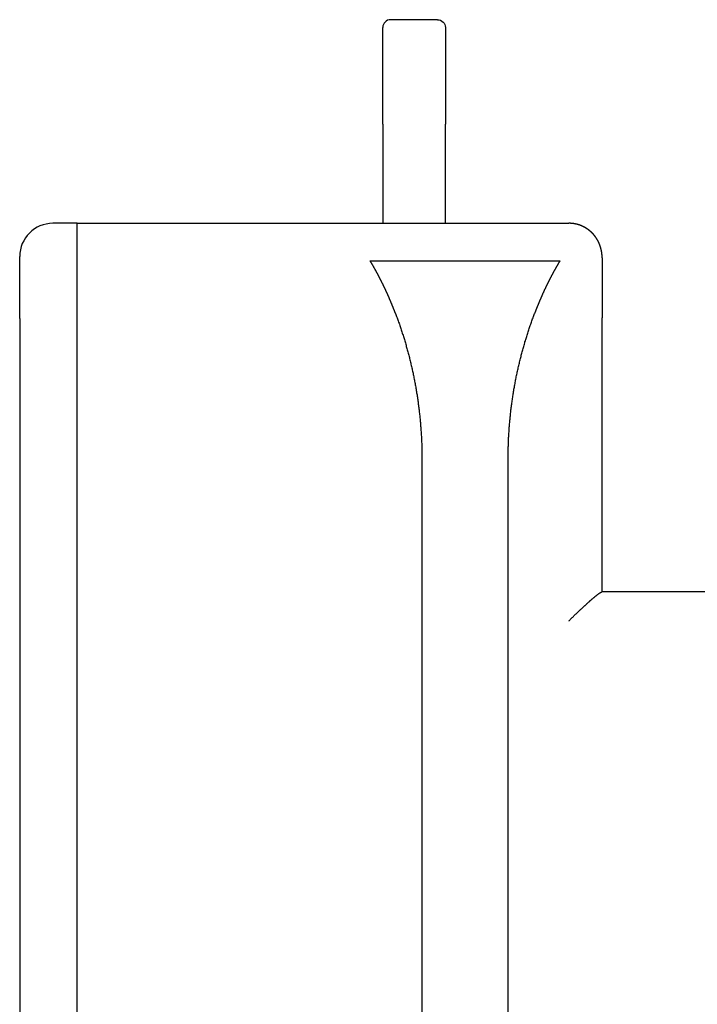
# Model space of a CAD drawing. Extents: x 1917 to 3682, y 1570 to 2675.
# Tile 16 of 166: x 1917 to 2047, y 1775 to 1964. Entities that reach past the tile are written whole.
import ezdxf

# ---------------------------------------------------------------- set-up
doc = ezdxf.new("R2010")
doc.units = 0
doc.header["$MEASUREMENT"] = 0
doc.layers.add('KF_SEQUENZA_5_NW_REAR', color=7, linetype='CONTINUOUS')
doc.layers.add('KF_SEQUENZA_5_NW_TOP', color=7, linetype='CONTINUOUS')

# ---------------------------------------------------------------- blocks, each defined once
blk = doc.blocks.new('KF_SEQUENZA_5_NW_TOP')
at = {"layer": 'KF_SEQUENZA_5_NW_TOP'}
for p, q in [((-114.5, 277.59), (-114.5, 296.09)), ((-104, 297.59), (-113, 297.59)), ((-102.5, 296.09), (-102.5, 277.59)), ((-114.5, 277.59), (-114.5, 258.59)), ((-102.5, 258.59), (-102.5, 277.59)), ((-173, 258.59), (-177.65, 258.59)), ((-173, 258.59), (-78.85, 258.59)), ((-173, 241.35), (-173, 258.59)), ((-173, 258.59), (-96.5, 258.59)), ((-184, 240.38), (-184, 252.24)), ((-116.91, 251.41), (-80.59, 251.41)), ((-72.5, 251.99), (-72.5, 240.52)), ((-184, 240.38), (-184, 34.13)), ((-173, 32.59), (-173, 241.35)), ((-173, 32.59), (-173, 241.2)), ((-72.5, 187.99), (-72.5, 240.52)), ((-107, 213.55), (-107, 32.59)), ((-90.5, 32.59), (-90.5, 213.55)), ((72.55, 187.99), (-72.55, 187.99))]:
    blk.add_line(p, q, dxfattribs=at)
for points in [[(-72.5, 251.99, 0), (-72.5, 252, 0), (-72.5, 252.02, 0), (-72.5, 252.04, 0), (-72.5, 252.05, 0), (-72.5, 252.07, 0), (-72.5, 252.09, 0), (-72.5, 252.1, 0), (-72.5, 252.12, 0), (-72.5, 252.14, 0), (-72.5, 252.16, 0), (-72.5, 252.17, 0), (-72.5, 252.19, 0), (-72.5, 252.21, 0), (-72.5, 252.22, 0), (-72.5, 252.24, 0), (-72.51, 252.26, 0), (-72.51, 252.28, 0), (-72.51, 252.29, 0), (-72.51, 252.31, 0), (-72.51, 252.33, 0), (-72.51, 252.34, 0), (-72.51, 252.36, 0), (-72.51, 252.38, 0), (-72.51, 252.4, 0), (-72.51, 252.41, 0), (-72.51, 252.43, 0), (-72.52, 252.45, 0), (-72.52, 252.47, 0), (-72.52, 252.48, 0), (-72.52, 252.5, 0), (-72.52, 252.52, 0), (-72.52, 252.54, 0), (-72.52, 252.55, 0), (-72.52, 252.57, 0), (-72.53, 252.59, 0), (-72.53, 252.61, 0), (-72.53, 252.62, 0), (-72.53, 252.64, 0), (-72.53, 252.66, 0), (-72.53, 252.68, 0), (-72.54, 252.7, 0), (-72.54, 252.71, 0), (-72.54, 252.73, 0), (-72.54, 252.75, 0), (-72.54, 252.77, 0), (-72.55, 252.78, 0), (-72.55, 252.8, 0), (-72.55, 252.82, 0), (-72.55, 252.84, 0), (-72.55, 252.86, 0), (-72.56, 252.87, 0), (-72.56, 252.89, 0), (-72.56, 252.91, 0), (-72.56, 252.93, 0), (-72.56, 252.94, 0), (-72.57, 252.96, 0), (-72.57, 252.98, 0), (-72.57, 253, 0), (-72.58, 253.02, 0), (-72.58, 253.03, 0), (-72.58, 253.05, 0), (-72.58, 253.07, 0), (-72.59, 253.09, 0), (-72.59, 253.11, 0), (-72.59, 253.12, 0), (-72.59, 253.14, 0), (-72.6, 253.16, 0), (-72.6, 253.18, 0), (-72.6, 253.2, 0), (-72.61, 253.21, 0), (-72.61, 253.23, 0), (-72.61, 253.25, 0), (-72.62, 253.27, 0), (-72.62, 253.28, 0), (-72.62, 253.3, 0), (-72.63, 253.32, 0), (-72.63, 253.34, 0), (-72.63, 253.36, 0), (-72.64, 253.37, 0), (-72.64, 253.39, 0), (-72.64, 253.41, 0), (-72.65, 253.43, 0), (-72.65, 253.44, 0), (-72.66, 253.46, 0), (-72.66, 253.48, 0), (-72.66, 253.5, 0), (-72.67, 253.52, 0), (-72.67, 253.53, 0), (-72.67, 253.55, 0), (-72.68, 253.57, 0), (-72.68, 253.59, 0), (-72.69, 253.6, 0), (-72.69, 253.62, 0), (-72.7, 253.64, 0), (-72.7, 253.66, 0), (-72.7, 253.68, 0), (-72.71, 253.69, 0), (-72.71, 253.71, 0), (-72.72, 253.73, 0), (-72.72, 253.75, 0), (-72.73, 253.76, 0), (-72.73, 253.78, 0), (-72.74, 253.8, 0), (-72.74, 253.81, 0), (-72.75, 253.83, 0), (-72.75, 253.85, 0), (-72.75, 253.87, 0), (-72.76, 253.88, 0), (-72.76, 253.9, 0), (-72.77, 253.92, 0), (-72.77, 253.94, 0), (-72.78, 253.95, 0), (-72.78, 253.97, 0), (-72.79, 253.99, 0), (-72.79, 254, 0), (-72.8, 254.02, 0), (-72.81, 254.04, 0), (-72.81, 254.05, 0), (-72.82, 254.07, 0), (-72.82, 254.09, 0), (-72.83, 254.1, 0), (-72.83, 254.12, 0), (-72.84, 254.14, 0), (-72.84, 254.16, 0), (-72.85, 254.17, 0), (-72.85, 254.19, 0), (-72.86, 254.21, 0), (-72.86, 254.22, 0), (-72.87, 254.24, 0), (-72.88, 254.25, 0), (-72.88, 254.27, 0), (-72.89, 254.29, 0), (-72.89, 254.3, 0), (-72.9, 254.32, 0), (-72.9, 254.34, 0), (-72.91, 254.35, 0), (-72.92, 254.37, 0), (-72.92, 254.38, 0), (-72.93, 254.4, 0), (-72.93, 254.42, 0), (-72.94, 254.43, 0), (-72.95, 254.45, 0), (-72.95, 254.47, 0), (-72.96, 254.48, 0), (-72.96, 254.5, 0), (-72.97, 254.51, 0), (-72.98, 254.53, 0), (-72.98, 254.54, 0), (-72.99, 254.56, 0), (-72.99, 254.57, 0), (-73, 254.59, 0), (-73.01, 254.61, 0), (-73.01, 254.62, 0), (-73.02, 254.64, 0), (-73.03, 254.65, 0), (-73.03, 254.67, 0), (-73.04, 254.68, 0), (-73.05, 254.7, 0), (-73.05, 254.71, 0), (-73.06, 254.73, 0), (-73.07, 254.75, 0), (-73.07, 254.76, 0), (-73.08, 254.78, 0), (-73.09, 254.79, 0), (-73.09, 254.81, 0), (-73.1, 254.82, 0), (-73.11, 254.84, 0), (-73.12, 254.85, 0), (-73.12, 254.87, 0), (-73.13, 254.89, 0), (-73.14, 254.9, 0), (-73.14, 254.92, 0), (-73.15, 254.93, 0), (-73.16, 254.95, 0), (-73.17, 254.97, 0), (-73.17, 254.98, 0), (-73.18, 255, 0), (-73.19, 255.01, 0), (-73.2, 255.03, 0), (-73.21, 255.04, 0), (-73.21, 255.06, 0), (-73.22, 255.08, 0), (-73.23, 255.09, 0), (-73.24, 255.11, 0), (-73.25, 255.12, 0), (-73.25, 255.14, 0), (-73.26, 255.16, 0), (-73.27, 255.17, 0), (-73.28, 255.19, 0), (-73.29, 255.2, 0), (-73.29, 255.22, 0), (-73.3, 255.23, 0), (-73.31, 255.25, 0), (-73.32, 255.26, 0), (-73.33, 255.28, 0), (-73.34, 255.3, 0), (-73.35, 255.31, 0), (-73.35, 255.33, 0), (-73.36, 255.34, 0), (-73.37, 255.36, 0), (-73.38, 255.38, 0), (-73.39, 255.39, 0), (-73.4, 255.41, 0), (-73.41, 255.42, 0), (-73.42, 255.44, 0), (-73.43, 255.45, 0), (-73.44, 255.47, 0), (-73.44, 255.49, 0), (-73.45, 255.5, 0), (-73.46, 255.52, 0), (-73.47, 255.53, 0), (-73.48, 255.55, 0), (-73.49, 255.56, 0), (-73.5, 255.58, 0), (-73.51, 255.59, 0), (-73.52, 255.61, 0), (-73.53, 255.62, 0), (-73.54, 255.64, 0), (-73.55, 255.66, 0), (-73.56, 255.67, 0), (-73.57, 255.69, 0), (-73.58, 255.7, 0), (-73.59, 255.72, 0), (-73.6, 255.73, 0), (-73.61, 255.75, 0), (-73.62, 255.76, 0), (-73.63, 255.78, 0), (-73.64, 255.79, 0), (-73.65, 255.81, 0), (-73.66, 255.82, 0), (-73.67, 255.84, 0), (-73.68, 255.85, 0), (-73.69, 255.87, 0), (-73.7, 255.88, 0), (-73.71, 255.9, 0), (-73.72, 255.91, 0), (-73.73, 255.93, 0), (-73.74, 255.94, 0), (-73.75, 255.96, 0), (-73.76, 255.97, 0), (-73.77, 255.99, 0), (-73.78, 256, 0), (-73.8, 256.01, 0), (-73.81, 256.03, 0), (-73.82, 256.04, 0), (-73.83, 256.06, 0), (-73.84, 256.07, 0), (-73.85, 256.09, 0), (-73.86, 256.1, 0), (-73.87, 256.12, 0), (-73.88, 256.13, 0), (-73.89, 256.14, 0), (-73.9, 256.16, 0), (-73.92, 256.17, 0), (-73.93, 256.19, 0), (-73.94, 256.2, 0), (-73.95, 256.21, 0), (-73.96, 256.23, 0), (-73.97, 256.24, 0), (-73.98, 256.26, 0), (-73.99, 256.27, 0), (-74.01, 256.28, 0), (-74.02, 256.3, 0), (-74.03, 256.31, 0), (-74.04, 256.32, 0), (-74.05, 256.34, 0), (-74.06, 256.35, 0), (-74.07, 256.37, 0), (-74.08, 256.38, 0), (-74.1, 256.39, 0), (-74.11, 256.41, 0), (-74.12, 256.42, 0), (-74.13, 256.43, 0), (-74.14, 256.45, 0), (-74.15, 256.46, 0), (-74.17, 256.47, 0), (-74.18, 256.49, 0), (-74.19, 256.5, 0), (-74.2, 256.51, 0), (-74.21, 256.52, 0), (-74.22, 256.54, 0), (-74.23, 256.55, 0), (-74.25, 256.56, 0), (-74.26, 256.57, 0), (-74.27, 256.59, 0), (-74.28, 256.6, 0), (-74.29, 256.61, 0), (-74.3, 256.62, 0), (-74.32, 256.64, 0), (-74.33, 256.65, 0), (-74.34, 256.66, 0), (-74.35, 256.67, 0), (-74.36, 256.69, 0), (-74.38, 256.7, 0), (-74.39, 256.71, 0), (-74.4, 256.72, 0), (-74.41, 256.73, 0), (-74.42, 256.75, 0), (-74.43, 256.76, 0), (-74.45, 256.77, 0), (-74.46, 256.78, 0), (-74.47, 256.79, 0), (-74.48, 256.81, 0), (-74.49, 256.82, 0), (-74.51, 256.83, 0), (-74.52, 256.84, 0), (-74.53, 256.85, 0), (-74.54, 256.86, 0), (-74.56, 256.88, 0), (-74.57, 256.89, 0), (-74.58, 256.9, 0), (-74.59, 256.91, 0), (-74.61, 256.92, 0), (-74.62, 256.94, 0), (-74.63, 256.95, 0), (-74.65, 256.96, 0), (-74.66, 256.97, 0), (-74.67, 256.98, 0), (-74.68, 256.99, 0), (-74.7, 257, 0), (-74.71, 257.02, 0), (-74.72, 257.03, 0), (-74.74, 257.04, 0), (-74.75, 257.05, 0), (-74.76, 257.06, 0), (-74.78, 257.07, 0), (-74.79, 257.09, 0), (-74.8, 257.1, 0), (-74.82, 257.11, 0), (-74.83, 257.12, 0), (-74.85, 257.13, 0), (-74.86, 257.14, 0), (-74.87, 257.16, 0), (-74.89, 257.17, 0), (-74.9, 257.18, 0), (-74.91, 257.19, 0), (-74.93, 257.2, 0), (-74.94, 257.21, 0), (-74.96, 257.22, 0), (-74.97, 257.24, 0), (-74.98, 257.25, 0), (-75, 257.26, 0), (-75.01, 257.27, 0), (-75.03, 257.28, 0), (-75.04, 257.29, 0), (-75.06, 257.3, 0), (-75.07, 257.31, 0), (-75.08, 257.32, 0), (-75.1, 257.33, 0), (-75.11, 257.35, 0), (-75.13, 257.36, 0), (-75.14, 257.37, 0), (-75.16, 257.38, 0), (-75.17, 257.39, 0), (-75.19, 257.4, 0), (-75.2, 257.41, 0), (-75.22, 257.42, 0), (-75.23, 257.43, 0), (-75.25, 257.44, 0), (-75.26, 257.45, 0), (-75.28, 257.46, 0), (-75.29, 257.47, 0), (-75.31, 257.48, 0), (-75.32, 257.49, 0), (-75.34, 257.5, 0), (-75.35, 257.51, 0), (-75.37, 257.52, 0), (-75.38, 257.54, 0), (-75.4, 257.55, 0), (-75.41, 257.56, 0), (-75.43, 257.57, 0), (-75.44, 257.58, 0), (-75.46, 257.59, 0), (-75.47, 257.6, 0), (-75.49, 257.61, 0), (-75.5, 257.62, 0), (-75.52, 257.62, 0), (-75.53, 257.63, 0), (-75.55, 257.64, 0), (-75.56, 257.65, 0), (-75.58, 257.66, 0), (-75.6, 257.67, 0), (-75.61, 257.68, 0), (-75.63, 257.69, 0), (-75.64, 257.7, 0), (-75.66, 257.71, 0), (-75.67, 257.72, 0), (-75.69, 257.73, 0), (-75.7, 257.74, 0), (-75.72, 257.75, 0), (-75.74, 257.76, 0), (-75.75, 257.76, 0), (-75.77, 257.77, 0), (-75.78, 257.78, 0), (-75.8, 257.79, 0), (-75.81, 257.8, 0), (-75.83, 257.81, 0), (-75.85, 257.82, 0), (-75.86, 257.83, 0), (-75.88, 257.84, 0), (-75.89, 257.84, 0), (-75.91, 257.85, 0), (-75.92, 257.86, 0), (-75.94, 257.87, 0), (-75.96, 257.88, 0), (-75.97, 257.89, 0), (-75.99, 257.89, 0), (-76, 257.9, 0), (-76.02, 257.91, 0), (-76.04, 257.92, 0), (-76.05, 257.93, 0), (-76.07, 257.93, 0), (-76.08, 257.94, 0), (-76.1, 257.95, 0), (-76.11, 257.96, 0), (-76.13, 257.97, 0), (-76.15, 257.97, 0), (-76.16, 257.98, 0), (-76.18, 257.99, 0), (-76.19, 258, 0), (-76.21, 258, 0), (-76.22, 258.01, 0), (-76.24, 258.02, 0), (-76.26, 258.02, 0), (-76.27, 258.03, 0), (-76.29, 258.04, 0), (-76.3, 258.05, 0), (-76.32, 258.05, 0), (-76.33, 258.06, 0), (-76.35, 258.07, 0), (-76.36, 258.07, 0), (-76.38, 258.08, 0), (-76.4, 258.09, 0), (-76.41, 258.1, 0), (-76.43, 258.1, 0), (-76.44, 258.11, 0), (-76.46, 258.11, 0), (-76.47, 258.12, 0), (-76.49, 258.13, 0), (-76.5, 258.13, 0), (-76.52, 258.14, 0), (-76.54, 258.15, 0), (-76.55, 258.15, 0), (-76.57, 258.16, 0), (-76.58, 258.17, 0), (-76.6, 258.17, 0), (-76.62, 258.18, 0), (-76.63, 258.18, 0), (-76.65, 258.19, 0), (-76.66, 258.2, 0), (-76.68, 258.2, 0), (-76.7, 258.21, 0), (-76.71, 258.21, 0), (-76.73, 258.22, 0), (-76.75, 258.23, 0), (-76.76, 258.23, 0), (-76.78, 258.24, 0), (-76.8, 258.24, 0), (-76.81, 258.25, 0), (-76.83, 258.25, 0), (-76.85, 258.26, 0), (-76.86, 258.27, 0), (-76.88, 258.27, 0), (-76.9, 258.28, 0), (-76.91, 258.28, 0), (-76.93, 258.29, 0), (-76.95, 258.29, 0), (-76.96, 258.3, 0), (-76.98, 258.31, 0), (-77, 258.31, 0), (-77.01, 258.31, 0), (-77.03, 258.32, 0), (-77.05, 258.33, 0), (-77.07, 258.33, 0), (-77.08, 258.34, 0), (-77.1, 258.34, 0), (-77.12, 258.35, 0), (-77.14, 258.35, 0), (-77.15, 258.36, 0), (-77.17, 258.36, 0), (-77.19, 258.37, 0), (-77.2, 258.37, 0), (-77.22, 258.38, 0), (-77.24, 258.38, 0), (-77.26, 258.38, 0), (-77.27, 258.39, 0), (-77.29, 258.39, 0), (-77.31, 258.4, 0), (-77.33, 258.4, 0), (-77.35, 258.41, 0), (-77.36, 258.41, 0), (-77.38, 258.42, 0), (-77.4, 258.42, 0), (-77.42, 258.43, 0), (-77.43, 258.43, 0), (-77.45, 258.43, 0), (-77.47, 258.44, 0), (-77.49, 258.44, 0), (-77.5, 258.45, 0), (-77.52, 258.45, 0), (-77.54, 258.45, 0), (-77.56, 258.46, 0), (-77.58, 258.46, 0), (-77.59, 258.46, 0), (-77.61, 258.47, 0), (-77.63, 258.47, 0), (-77.65, 258.48, 0), (-77.67, 258.48, 0), (-77.68, 258.48, 0), (-77.7, 258.49, 0), (-77.72, 258.49, 0), (-77.74, 258.49, 0), (-77.76, 258.5, 0), (-77.77, 258.5, 0), (-77.79, 258.5, 0), (-77.81, 258.5, 0), (-77.83, 258.51, 0), (-77.85, 258.51, 0), (-77.86, 258.51, 0), (-77.88, 258.52, 0), (-77.9, 258.52, 0), (-77.92, 258.52, 0), (-77.94, 258.52, 0), (-77.95, 258.53, 0), (-77.97, 258.53, 0), (-77.99, 258.53, 0), (-78.01, 258.54, 0), (-78.03, 258.54, 0), (-78.04, 258.54, 0), (-78.06, 258.54, 0), (-78.08, 258.55, 0), (-78.1, 258.55, 0), (-78.12, 258.55, 0), (-78.13, 258.55, 0), (-78.15, 258.55, 0), (-78.17, 258.56, 0), (-78.19, 258.56, 0), (-78.21, 258.56, 0), (-78.22, 258.56, 0), (-78.24, 258.56, 0), (-78.26, 258.56, 0), (-78.28, 258.57, 0), (-78.29, 258.57, 0), (-78.31, 258.57, 0), (-78.33, 258.57, 0), (-78.35, 258.57, 0), (-78.37, 258.57, 0), (-78.38, 258.57, 0), (-78.4, 258.58, 0), (-78.42, 258.58, 0), (-78.44, 258.58, 0), (-78.45, 258.58, 0), (-78.47, 258.58, 0), (-78.49, 258.58, 0), (-78.51, 258.58, 0), (-78.52, 258.58, 0), (-78.54, 258.58, 0), (-78.56, 258.59, 0), (-78.58, 258.59, 0), (-78.59, 258.59, 0), (-78.61, 258.59, 0), (-78.63, 258.59, 0), (-78.65, 258.59, 0), (-78.66, 258.59, 0), (-78.68, 258.59, 0), (-78.7, 258.59, 0), (-78.71, 258.59, 0), (-78.73, 258.59, 0), (-78.75, 258.59, 0), (-78.77, 258.59, 0), (-78.78, 258.59, 0), (-78.8, 258.59, 0), (-78.82, 258.59, 0), (-78.83, 258.59, 0), (-78.85, 258.59, 0)], [(-112.07, 241.35, 0), (-112.09, 241.39, 0), (-112.11, 241.44, 0), (-112.12, 241.48, 0), (-112.14, 241.52, 0), (-112.15, 241.56, 0), (-112.17, 241.6, 0), (-112.19, 241.65, 0), (-112.2, 241.69, 0), (-112.22, 241.73, 0), (-112.23, 241.77, 0), (-112.25, 241.81, 0), (-112.27, 241.86, 0), (-112.28, 241.9, 0), (-112.3, 241.94, 0), (-112.32, 241.98, 0), (-112.33, 242.03, 0), (-112.35, 242.07, 0), (-112.37, 242.11, 0), (-112.38, 242.15, 0), (-112.4, 242.19, 0), (-112.42, 242.24, 0), (-112.43, 242.28, 0), (-112.45, 242.32, 0), (-112.47, 242.36, 0), (-112.48, 242.41, 0), (-112.5, 242.45, 0), (-112.52, 242.49, 0), (-112.53, 242.53, 0), (-112.55, 242.57, 0), (-112.57, 242.62, 0), (-112.58, 242.66, 0), (-112.6, 242.7, 0), (-112.62, 242.74, 0), (-112.63, 242.78, 0), (-112.65, 242.83, 0), (-112.67, 242.87, 0), (-112.69, 242.91, 0), (-112.7, 242.95, 0), (-112.72, 243, 0), (-112.74, 243.04, 0), (-112.75, 243.08, 0), (-112.77, 243.12, 0), (-112.79, 243.16, 0), (-112.81, 243.21, 0), (-112.82, 243.25, 0), (-112.84, 243.29, 0), (-112.86, 243.33, 0), (-112.88, 243.37, 0), (-112.89, 243.42, 0), (-112.91, 243.46, 0), (-112.93, 243.5, 0), (-112.94, 243.54, 0), (-112.96, 243.58, 0), (-112.98, 243.63, 0), (-113, 243.67, 0), (-113.02, 243.71, 0), (-113.03, 243.75, 0), (-113.05, 243.79, 0), (-113.07, 243.84, 0), (-113.09, 243.88, 0), (-113.11, 243.92, 0), (-113.12, 243.96, 0), (-113.14, 244, 0), (-113.16, 244.04, 0), (-113.18, 244.09, 0), (-113.19, 244.13, 0), (-113.21, 244.17, 0), (-113.23, 244.21, 0), (-113.25, 244.25, 0), (-113.27, 244.3, 0), (-113.28, 244.34, 0), (-113.3, 244.38, 0), (-113.32, 244.42, 0), (-113.34, 244.46, 0), (-113.36, 244.5, 0), (-113.38, 244.55, 0), (-113.39, 244.59, 0), (-113.41, 244.63, 0), (-113.43, 244.67, 0), (-113.45, 244.71, 0), (-113.47, 244.75, 0), (-113.48, 244.79, 0), (-113.5, 244.84, 0), (-113.52, 244.88, 0), (-113.54, 244.92, 0), (-113.56, 244.96, 0), (-113.58, 245, 0), (-113.6, 245.04, 0), (-113.61, 245.09, 0), (-113.63, 245.13, 0), (-113.65, 245.17, 0), (-113.67, 245.21, 0), (-113.69, 245.25, 0), (-113.71, 245.29, 0), (-113.73, 245.33, 0), (-113.75, 245.38, 0), (-113.76, 245.42, 0), (-113.78, 245.46, 0), (-113.8, 245.5, 0), (-113.82, 245.54, 0), (-113.84, 245.58, 0), (-113.86, 245.62, 0), (-113.88, 245.66, 0), (-113.9, 245.7, 0), (-113.92, 245.74, 0), (-113.93, 245.78, 0), (-113.95, 245.83, 0), (-113.97, 245.87, 0), (-113.99, 245.91, 0), (-114.01, 245.95, 0), (-114.03, 245.99, 0), (-114.05, 246.03, 0), (-114.07, 246.07, 0), (-114.09, 246.11, 0), (-114.11, 246.15, 0), (-114.12, 246.19, 0), (-114.14, 246.23, 0), (-114.16, 246.27, 0), (-114.18, 246.31, 0), (-114.2, 246.35, 0), (-114.22, 246.4, 0), (-114.24, 246.44, 0), (-114.26, 246.48, 0), (-114.28, 246.52, 0), (-114.3, 246.56, 0), (-114.32, 246.6, 0), (-114.34, 246.64, 0), (-114.36, 246.68, 0), (-114.38, 246.72, 0), (-114.4, 246.76, 0), (-114.42, 246.8, 0), (-114.44, 246.84, 0), (-114.45, 246.88, 0), (-114.47, 246.92, 0), (-114.49, 246.96, 0), (-114.51, 247, 0), (-114.53, 247.04, 0), (-114.55, 247.08, 0), (-114.57, 247.12, 0), (-114.59, 247.16, 0), (-114.61, 247.2, 0), (-114.63, 247.24, 0), (-114.65, 247.28, 0), (-114.67, 247.32, 0), (-114.69, 247.36, 0), (-114.71, 247.4, 0), (-114.73, 247.44, 0), (-114.75, 247.47, 0), (-114.77, 247.51, 0), (-114.79, 247.55, 0), (-114.81, 247.59, 0), (-114.83, 247.63, 0), (-114.85, 247.67, 0), (-114.87, 247.71, 0), (-114.89, 247.75, 0), (-114.91, 247.79, 0), (-114.93, 247.83, 0), (-114.95, 247.87, 0), (-114.97, 247.91, 0), (-114.99, 247.94, 0), (-115.01, 247.98, 0), (-115.03, 248.02, 0), (-115.05, 248.06, 0), (-115.07, 248.1, 0), (-115.09, 248.14, 0), (-115.11, 248.18, 0), (-115.13, 248.22, 0), (-115.15, 248.25, 0), (-115.17, 248.29, 0), (-115.19, 248.33, 0), (-115.21, 248.37, 0), (-115.23, 248.41, 0), (-115.25, 248.45, 0), (-115.27, 248.49, 0), (-115.29, 248.52, 0), (-115.31, 248.56, 0), (-115.33, 248.6, 0), (-115.35, 248.64, 0), (-115.37, 248.68, 0), (-115.39, 248.72, 0), (-115.41, 248.75, 0), (-115.43, 248.79, 0), (-115.45, 248.83, 0), (-115.47, 248.87, 0), (-115.49, 248.9, 0), (-115.51, 248.94, 0), (-115.53, 248.98, 0), (-115.55, 249.02, 0), (-115.57, 249.05, 0), (-115.59, 249.09, 0), (-115.61, 249.13, 0), (-115.63, 249.17, 0), (-115.65, 249.2, 0), (-115.67, 249.24, 0), (-115.69, 249.28, 0), (-115.71, 249.32, 0), (-115.73, 249.35, 0), (-115.75, 249.39, 0), (-115.77, 249.43, 0), (-115.79, 249.46, 0), (-115.81, 249.5, 0), (-115.83, 249.54, 0), (-115.86, 249.57, 0), (-115.88, 249.61, 0), (-115.9, 249.65, 0), (-115.92, 249.68, 0), (-115.94, 249.72, 0), (-115.96, 249.76, 0), (-115.98, 249.79, 0), (-116, 249.83, 0), (-116.02, 249.87, 0), (-116.04, 249.9, 0), (-116.06, 249.94, 0), (-116.08, 249.97, 0), (-116.1, 250.01, 0), (-116.12, 250.05, 0), (-116.14, 250.08, 0), (-116.16, 250.12, 0), (-116.18, 250.16, 0), (-116.2, 250.19, 0), (-116.22, 250.23, 0), (-116.24, 250.26, 0), (-116.26, 250.3, 0), (-116.28, 250.33, 0), (-116.3, 250.37, 0), (-116.32, 250.41, 0), (-116.34, 250.44, 0), (-116.36, 250.47, 0), (-116.39, 250.51, 0), (-116.41, 250.55, 0), (-116.43, 250.58, 0), (-116.45, 250.62, 0), (-116.47, 250.65, 0), (-116.49, 250.69, 0), (-116.51, 250.72, 0), (-116.53, 250.76, 0), (-116.55, 250.79, 0), (-116.57, 250.82, 0), (-116.59, 250.86, 0), (-116.61, 250.9, 0), (-116.63, 250.93, 0), (-116.65, 250.96, 0), (-116.67, 251, 0), (-116.69, 251.03, 0), (-116.71, 251.07, 0), (-116.73, 251.1, 0), (-116.75, 251.13, 0), (-116.77, 251.17, 0), (-116.79, 251.2, 0), (-116.81, 251.24, 0), (-116.83, 251.27, 0), (-116.85, 251.31, 0), (-116.87, 251.34, 0), (-116.89, 251.37, 0), (-116.91, 251.41, 0)], [(-80.59, 251.41, 0), (-80.61, 251.37, 0), (-80.63, 251.34, 0), (-80.65, 251.31, 0), (-80.67, 251.27, 0), (-80.69, 251.24, 0), (-80.71, 251.2, 0), (-80.73, 251.17, 0), (-80.75, 251.14, 0), (-80.77, 251.1, 0), (-80.79, 251.07, 0), (-80.81, 251.03, 0), (-80.83, 251, 0), (-80.85, 250.96, 0), (-80.87, 250.93, 0), (-80.89, 250.9, 0), (-80.91, 250.86, 0), (-80.93, 250.83, 0), (-80.95, 250.79, 0), (-80.97, 250.76, 0), (-80.99, 250.72, 0), (-81.01, 250.69, 0), (-81.03, 250.65, 0), (-81.05, 250.62, 0), (-81.07, 250.58, 0), (-81.09, 250.55, 0), (-81.11, 250.51, 0), (-81.13, 250.48, 0), (-81.16, 250.44, 0), (-81.18, 250.41, 0), (-81.2, 250.37, 0), (-81.22, 250.34, 0), (-81.24, 250.3, 0), (-81.26, 250.26, 0), (-81.28, 250.23, 0), (-81.3, 250.19, 0), (-81.32, 250.16, 0), (-81.34, 250.12, 0), (-81.36, 250.09, 0), (-81.38, 250.05, 0), (-81.4, 250.01, 0), (-81.42, 249.98, 0), (-81.44, 249.94, 0), (-81.46, 249.9, 0), (-81.48, 249.87, 0), (-81.5, 249.83, 0), (-81.52, 249.79, 0), (-81.54, 249.76, 0), (-81.56, 249.72, 0), (-81.58, 249.69, 0), (-81.6, 249.65, 0), (-81.62, 249.61, 0), (-81.64, 249.58, 0), (-81.66, 249.54, 0), (-81.68, 249.5, 0), (-81.7, 249.47, 0), (-81.73, 249.43, 0), (-81.75, 249.39, 0), (-81.77, 249.35, 0), (-81.79, 249.32, 0), (-81.81, 249.28, 0), (-81.83, 249.24, 0), (-81.85, 249.21, 0), (-81.87, 249.17, 0), (-81.89, 249.13, 0), (-81.91, 249.09, 0), (-81.93, 249.06, 0), (-81.95, 249.02, 0), (-81.97, 248.98, 0), (-81.99, 248.94, 0), (-82.01, 248.91, 0), (-82.03, 248.87, 0), (-82.05, 248.83, 0), (-82.07, 248.79, 0), (-82.09, 248.75, 0), (-82.11, 248.72, 0), (-82.13, 248.68, 0), (-82.15, 248.64, 0), (-82.17, 248.6, 0), (-82.19, 248.56, 0), (-82.21, 248.53, 0), (-82.23, 248.49, 0), (-82.25, 248.45, 0), (-82.27, 248.41, 0), (-82.29, 248.37, 0), (-82.31, 248.33, 0), (-82.33, 248.29, 0), (-82.35, 248.26, 0), (-82.37, 248.22, 0), (-82.39, 248.18, 0), (-82.41, 248.14, 0), (-82.43, 248.1, 0), (-82.45, 248.06, 0), (-82.47, 248.02, 0), (-82.49, 247.99, 0), (-82.51, 247.95, 0), (-82.53, 247.91, 0), (-82.55, 247.87, 0), (-82.57, 247.83, 0), (-82.59, 247.79, 0), (-82.61, 247.75, 0), (-82.63, 247.71, 0), (-82.65, 247.67, 0), (-82.67, 247.63, 0), (-82.69, 247.59, 0), (-82.71, 247.56, 0), (-82.73, 247.51, 0), (-82.75, 247.48, 0), (-82.77, 247.44, 0), (-82.79, 247.4, 0), (-82.81, 247.36, 0), (-82.83, 247.32, 0), (-82.85, 247.28, 0), (-82.87, 247.24, 0), (-82.89, 247.2, 0), (-82.91, 247.16, 0), (-82.93, 247.12, 0), (-82.95, 247.08, 0), (-82.97, 247.04, 0), (-82.99, 247, 0), (-83.01, 246.96, 0), (-83.03, 246.92, 0), (-83.05, 246.88, 0), (-83.06, 246.84, 0), (-83.08, 246.8, 0), (-83.1, 246.76, 0), (-83.12, 246.72, 0), (-83.14, 246.68, 0), (-83.16, 246.64, 0), (-83.18, 246.6, 0), (-83.2, 246.56, 0), (-83.22, 246.52, 0), (-83.24, 246.48, 0), (-83.26, 246.44, 0), (-83.28, 246.4, 0), (-83.3, 246.35, 0), (-83.32, 246.31, 0), (-83.34, 246.27, 0), (-83.36, 246.23, 0), (-83.37, 246.19, 0), (-83.39, 246.15, 0), (-83.41, 246.11, 0), (-83.43, 246.07, 0), (-83.45, 246.03, 0), (-83.47, 245.99, 0), (-83.49, 245.95, 0), (-83.51, 245.91, 0), (-83.53, 245.87, 0), (-83.55, 245.83, 0), (-83.57, 245.78, 0), (-83.58, 245.74, 0), (-83.6, 245.7, 0), (-83.62, 245.66, 0), (-83.64, 245.62, 0), (-83.66, 245.58, 0), (-83.68, 245.54, 0), (-83.7, 245.5, 0), (-83.72, 245.46, 0), (-83.74, 245.41, 0), (-83.75, 245.37, 0), (-83.77, 245.33, 0), (-83.79, 245.29, 0), (-83.81, 245.25, 0), (-83.83, 245.21, 0), (-83.85, 245.17, 0), (-83.87, 245.13, 0), (-83.89, 245.09, 0), (-83.9, 245.04, 0), (-83.92, 245, 0), (-83.94, 244.96, 0), (-83.96, 244.92, 0), (-83.98, 244.88, 0), (-84, 244.84, 0), (-84.02, 244.79, 0), (-84.03, 244.75, 0), (-84.05, 244.71, 0), (-84.07, 244.67, 0), (-84.09, 244.63, 0), (-84.11, 244.59, 0), (-84.13, 244.54, 0), (-84.14, 244.5, 0), (-84.16, 244.46, 0), (-84.18, 244.42, 0), (-84.2, 244.38, 0), (-84.22, 244.34, 0), (-84.23, 244.29, 0), (-84.25, 244.25, 0), (-84.27, 244.21, 0), (-84.29, 244.17, 0), (-84.31, 244.13, 0), (-84.32, 244.09, 0), (-84.34, 244.04, 0), (-84.36, 244, 0), (-84.38, 243.96, 0), (-84.4, 243.92, 0), (-84.41, 243.88, 0), (-84.43, 243.83, 0), (-84.45, 243.79, 0), (-84.47, 243.75, 0), (-84.48, 243.71, 0), (-84.5, 243.67, 0), (-84.52, 243.62, 0), (-84.54, 243.58, 0), (-84.56, 243.54, 0), (-84.57, 243.5, 0), (-84.59, 243.46, 0), (-84.61, 243.41, 0), (-84.63, 243.37, 0), (-84.64, 243.33, 0), (-84.66, 243.29, 0), (-84.68, 243.25, 0), (-84.69, 243.2, 0), (-84.71, 243.16, 0), (-84.73, 243.12, 0), (-84.75, 243.08, 0), (-84.76, 243.03, 0), (-84.78, 242.99, 0), (-84.8, 242.95, 0), (-84.82, 242.91, 0), (-84.83, 242.87, 0), (-84.85, 242.82, 0), (-84.87, 242.78, 0), (-84.88, 242.74, 0), (-84.9, 242.7, 0), (-84.92, 242.66, 0), (-84.93, 242.61, 0), (-84.95, 242.57, 0), (-84.97, 242.53, 0), (-84.98, 242.49, 0), (-85, 242.45, 0), (-85.02, 242.4, 0), (-85.04, 242.36, 0), (-85.05, 242.32, 0), (-85.07, 242.28, 0), (-85.08, 242.24, 0), (-85.1, 242.19, 0), (-85.12, 242.15, 0), (-85.13, 242.11, 0), (-85.15, 242.07, 0), (-85.17, 242.03, 0), (-85.18, 241.98, 0), (-85.2, 241.94, 0), (-85.22, 241.9, 0), (-85.23, 241.86, 0), (-85.25, 241.81, 0), (-85.27, 241.77, 0), (-85.28, 241.73, 0), (-85.3, 241.69, 0), (-85.31, 241.65, 0), (-85.33, 241.6, 0), (-85.35, 241.56, 0), (-85.36, 241.52, 0), (-85.38, 241.48, 0), (-85.39, 241.44, 0), (-85.41, 241.39, 0), (-85.43, 241.35, 0)], [(-112.07, 241.35, 0), (-112, 241.14, 0), (-111.92, 240.94, 0), (-111.84, 240.73, 0), (-111.77, 240.52, 0), (-111.69, 240.31, 0), (-111.61, 240.1, 0), (-111.54, 239.89, 0), (-111.47, 239.68, 0), (-111.39, 239.47, 0), (-111.32, 239.26, 0), (-111.25, 239.05, 0), (-111.18, 238.84, 0), (-111.11, 238.63, 0), (-111.03, 238.42, 0), (-110.96, 238.21, 0), (-110.89, 238, 0), (-110.83, 237.79, 0), (-110.76, 237.58, 0), (-110.69, 237.37, 0), (-110.62, 237.15, 0), (-110.56, 236.94, 0), (-110.49, 236.73, 0), (-110.43, 236.52, 0), (-110.36, 236.31, 0), (-110.3, 236.09, 0), (-110.23, 235.88, 0), (-110.17, 235.67, 0), (-110.11, 235.45, 0), (-110.05, 235.24, 0), (-109.99, 235.03, 0), (-109.93, 234.81, 0), (-109.87, 234.6, 0), (-109.81, 234.39, 0), (-109.75, 234.17, 0), (-109.69, 233.96, 0), (-109.64, 233.74, 0), (-109.58, 233.53, 0), (-109.52, 233.31, 0), (-109.47, 233.1, 0), (-109.41, 232.88, 0), (-109.36, 232.67, 0), (-109.3, 232.45, 0), (-109.25, 232.24, 0), (-109.2, 232.02, 0), (-109.15, 231.81, 0), (-109.1, 231.59, 0), (-109.05, 231.37, 0), (-109, 231.16, 0), (-108.95, 230.94, 0), (-108.9, 230.72, 0), (-108.85, 230.51, 0), (-108.8, 230.29, 0), (-108.75, 230.07, 0), (-108.71, 229.86, 0), (-108.66, 229.64, 0), (-108.62, 229.42, 0), (-108.57, 229.2, 0), (-108.53, 228.99, 0), (-108.49, 228.77, 0), (-108.44, 228.55, 0), (-108.4, 228.33, 0), (-108.36, 228.12, 0), (-108.32, 227.9, 0), (-108.28, 227.68, 0), (-108.24, 227.46, 0), (-108.2, 227.24, 0), (-108.16, 227.02, 0), (-108.12, 226.8, 0), (-108.09, 226.59, 0), (-108.05, 226.37, 0), (-108.02, 226.15, 0), (-107.98, 225.93, 0), (-107.94, 225.71, 0), (-107.91, 225.49, 0), (-107.88, 225.27, 0), (-107.84, 225.05, 0), (-107.81, 224.83, 0), (-107.78, 224.61, 0), (-107.75, 224.39, 0), (-107.72, 224.17, 0), (-107.69, 223.95, 0), (-107.66, 223.73, 0), (-107.63, 223.51, 0), (-107.61, 223.29, 0), (-107.58, 223.07, 0), (-107.55, 222.85, 0), (-107.53, 222.63, 0), (-107.5, 222.41, 0), (-107.48, 222.19, 0), (-107.45, 221.97, 0), (-107.43, 221.75, 0), (-107.41, 221.53, 0), (-107.38, 221.31, 0), (-107.36, 221.09, 0), (-107.34, 220.87, 0), (-107.32, 220.64, 0), (-107.3, 220.42, 0), (-107.28, 220.2, 0), (-107.26, 219.98, 0), (-107.25, 219.76, 0), (-107.23, 219.54, 0), (-107.21, 219.32, 0), (-107.2, 219.1, 0), (-107.18, 218.88, 0), (-107.17, 218.65, 0), (-107.15, 218.43, 0), (-107.14, 218.21, 0), (-107.12, 217.99, 0), (-107.11, 217.77, 0), (-107.1, 217.55, 0), (-107.09, 217.32, 0), (-107.08, 217.1, 0), (-107.07, 216.88, 0), (-107.06, 216.66, 0), (-107.05, 216.44, 0), (-107.05, 216.22, 0), (-107.04, 215.99, 0), (-107.03, 215.77, 0), (-107.03, 215.55, 0), (-107.02, 215.33, 0), (-107.02, 215.11, 0), (-107.01, 214.88, 0), (-107.01, 214.66, 0), (-107, 214.44, 0), (-107, 214.22, 0), (-107, 214, 0), (-107, 213.78, 0), (-107, 213.55, 0)], [(-90.5, 213.55, 0), (-90.5, 213.78, 0), (-90.5, 214, 0), (-90.5, 214.22, 0), (-90.5, 214.44, 0), (-90.49, 214.66, 0), (-90.49, 214.88, 0), (-90.48, 215.11, 0), (-90.48, 215.33, 0), (-90.47, 215.55, 0), (-90.47, 215.77, 0), (-90.46, 215.99, 0), (-90.45, 216.22, 0), (-90.45, 216.44, 0), (-90.44, 216.66, 0), (-90.43, 216.88, 0), (-90.42, 217.1, 0), (-90.41, 217.32, 0), (-90.4, 217.55, 0), (-90.39, 217.77, 0), (-90.37, 217.99, 0), (-90.36, 218.21, 0), (-90.35, 218.43, 0), (-90.33, 218.65, 0), (-90.32, 218.88, 0), (-90.3, 219.1, 0), (-90.29, 219.32, 0), (-90.27, 219.54, 0), (-90.25, 219.76, 0), (-90.24, 219.98, 0), (-90.22, 220.2, 0), (-90.2, 220.42, 0), (-90.18, 220.64, 0), (-90.16, 220.87, 0), (-90.14, 221.09, 0), (-90.12, 221.31, 0), (-90.09, 221.53, 0), (-90.07, 221.75, 0), (-90.05, 221.97, 0), (-90.02, 222.19, 0), (-90, 222.41, 0), (-89.97, 222.63, 0), (-89.95, 222.85, 0), (-89.92, 223.07, 0), (-89.89, 223.29, 0), (-89.87, 223.51, 0), (-89.84, 223.73, 0), (-89.81, 223.95, 0), (-89.78, 224.17, 0), (-89.75, 224.39, 0), (-89.72, 224.61, 0), (-89.69, 224.83, 0), (-89.66, 225.05, 0), (-89.62, 225.27, 0), (-89.59, 225.49, 0), (-89.55, 225.71, 0), (-89.52, 225.93, 0), (-89.48, 226.15, 0), (-89.45, 226.37, 0), (-89.41, 226.59, 0), (-89.38, 226.8, 0), (-89.34, 227.02, 0), (-89.3, 227.24, 0), (-89.26, 227.46, 0), (-89.22, 227.68, 0), (-89.18, 227.9, 0), (-89.14, 228.12, 0), (-89.1, 228.33, 0), (-89.06, 228.55, 0), (-89.01, 228.77, 0), (-88.97, 228.99, 0), (-88.93, 229.2, 0), (-88.88, 229.42, 0), (-88.84, 229.64, 0), (-88.79, 229.86, 0), (-88.75, 230.07, 0), (-88.7, 230.29, 0), (-88.65, 230.51, 0), (-88.6, 230.72, 0), (-88.55, 230.94, 0), (-88.5, 231.16, 0), (-88.45, 231.37, 0), (-88.4, 231.59, 0), (-88.35, 231.81, 0), (-88.3, 232.02, 0), (-88.25, 232.24, 0), (-88.2, 232.45, 0), (-88.14, 232.67, 0), (-88.09, 232.88, 0), (-88.03, 233.1, 0), (-87.98, 233.31, 0), (-87.92, 233.53, 0), (-87.86, 233.74, 0), (-87.81, 233.96, 0), (-87.75, 234.17, 0), (-87.69, 234.39, 0), (-87.63, 234.6, 0), (-87.57, 234.81, 0), (-87.51, 235.03, 0), (-87.45, 235.24, 0), (-87.39, 235.45, 0), (-87.33, 235.67, 0), (-87.27, 235.88, 0), (-87.2, 236.09, 0), (-87.14, 236.31, 0), (-87.07, 236.52, 0), (-87.01, 236.73, 0), (-86.94, 236.94, 0), (-86.88, 237.15, 0), (-86.81, 237.37, 0), (-86.74, 237.58, 0), (-86.67, 237.79, 0), (-86.61, 238, 0), (-86.54, 238.21, 0), (-86.47, 238.42, 0), (-86.4, 238.63, 0), (-86.32, 238.84, 0), (-86.25, 239.05, 0), (-86.18, 239.26, 0), (-86.11, 239.47, 0), (-86.03, 239.68, 0), (-85.96, 239.89, 0), (-85.89, 240.1, 0), (-85.81, 240.31, 0), (-85.73, 240.52, 0), (-85.66, 240.73, 0), (-85.58, 240.94, 0), (-85.5, 241.14, 0), (-85.43, 241.35, 0)], [(-78.85, 182.47, 0), (-78.78, 182.54, 0), (-78.71, 182.61, 0), (-78.64, 182.68, 0), (-78.56, 182.75, 0), (-78.49, 182.82, 0), (-78.42, 182.9, 0), (-78.35, 182.97, 0), (-78.28, 183.03, 0), (-78.21, 183.1, 0), (-78.14, 183.17, 0), (-78.07, 183.24, 0), (-78, 183.31, 0), (-77.92, 183.38, 0), (-77.85, 183.45, 0), (-77.78, 183.52, 0), (-77.71, 183.59, 0), (-77.64, 183.65, 0), (-77.57, 183.72, 0), (-77.5, 183.79, 0), (-77.43, 183.86, 0), (-77.36, 183.92, 0), (-77.29, 183.99, 0), (-77.23, 184.06, 0), (-77.16, 184.12, 0), (-77.09, 184.19, 0), (-77.02, 184.25, 0), (-76.95, 184.32, 0), (-76.88, 184.38, 0), (-76.81, 184.45, 0), (-76.75, 184.51, 0), (-76.68, 184.57, 0), (-76.61, 184.64, 0), (-76.55, 184.7, 0), (-76.48, 184.76, 0), (-76.41, 184.82, 0), (-76.35, 184.89, 0), (-76.28, 184.95, 0), (-76.22, 185.01, 0), (-76.15, 185.07, 0), (-76.09, 185.13, 0), (-76.02, 185.19, 0), (-75.96, 185.25, 0), (-75.9, 185.31, 0), (-75.83, 185.36, 0), (-75.77, 185.42, 0), (-75.71, 185.48, 0), (-75.65, 185.53, 0), (-75.59, 185.59, 0), (-75.52, 185.65, 0), (-75.46, 185.7, 0), (-75.4, 185.76, 0), (-75.34, 185.81, 0), (-75.28, 185.86, 0), (-75.23, 185.92, 0), (-75.17, 185.97, 0), (-75.11, 186.02, 0), (-75.05, 186.07, 0), (-74.99, 186.12, 0), (-74.94, 186.18, 0), (-74.88, 186.22, 0), (-74.83, 186.27, 0), (-74.77, 186.32, 0), (-74.72, 186.37, 0), (-74.66, 186.42, 0), (-74.61, 186.46, 0), (-74.56, 186.51, 0), (-74.5, 186.56, 0), (-74.45, 186.6, 0), (-74.4, 186.65, 0), (-74.35, 186.69, 0), (-74.3, 186.73, 0), (-74.25, 186.78, 0), (-74.2, 186.82, 0), (-74.15, 186.86, 0), (-74.11, 186.9, 0), (-74.06, 186.94, 0), (-74.01, 186.98, 0), (-73.97, 187.01, 0), (-73.92, 187.05, 0), (-73.88, 187.09, 0), (-73.83, 187.13, 0), (-73.79, 187.16, 0), (-73.75, 187.2, 0), (-73.7, 187.23, 0), (-73.66, 187.26, 0), (-73.62, 187.3, 0), (-73.58, 187.33, 0), (-73.54, 187.36, 0), (-73.5, 187.39, 0), (-73.46, 187.42, 0), (-73.43, 187.45, 0), (-73.39, 187.48, 0), (-73.35, 187.51, 0), (-73.32, 187.53, 0), (-73.28, 187.56, 0), (-73.25, 187.59, 0), (-73.22, 187.61, 0), (-73.18, 187.63, 0), (-73.15, 187.66, 0), (-73.12, 187.68, 0), (-73.09, 187.7, 0), (-73.06, 187.72, 0), (-73.03, 187.74, 0), (-73, 187.76, 0), (-72.98, 187.78, 0), (-72.95, 187.8, 0), (-72.92, 187.82, 0), (-72.9, 187.83, 0), (-72.87, 187.85, 0), (-72.85, 187.86, 0), (-72.83, 187.88, 0), (-72.8, 187.89, 0), (-72.78, 187.9, 0), (-72.76, 187.91, 0), (-72.74, 187.93, 0), (-72.72, 187.94, 0), (-72.7, 187.94, 0), (-72.69, 187.95, 0), (-72.67, 187.96, 0), (-72.65, 187.97, 0), (-72.64, 187.97, 0), (-72.62, 187.98, 0), (-72.61, 187.98, 0), (-72.6, 187.99, 0), (-72.59, 187.99, 0), (-72.57, 187.99, 0), (-72.56, 187.99, 0), (-72.55, 187.99, 0)]]:
    blk.add_polyline3d(points, dxfattribs=at)
for centre, radius in [((-113, 296.09), 1.5), ((-177.65, 252.24), 6.35)]:
    blk.add_arc(centre, radius, 90, 180, dxfattribs=at)
at = {"layer": 'KF_SEQUENZA_5_NW_TOP', "extrusion": (0, 0, -1)}
blk.add_arc((104, 296.09), 1.5, 90, 180, dxfattribs=at)

msp = doc.modelspace()

# ---------------------------------------------------------------- block references
at = {"layer": 'KF_SEQUENZA_5_NW_REAR'}
msp.add_blockref('KF_SEQUENZA_5_NW_TOP', (2101.42, 1666.27), dxfattribs=at)

doc.saveas('drawing.dxf')
